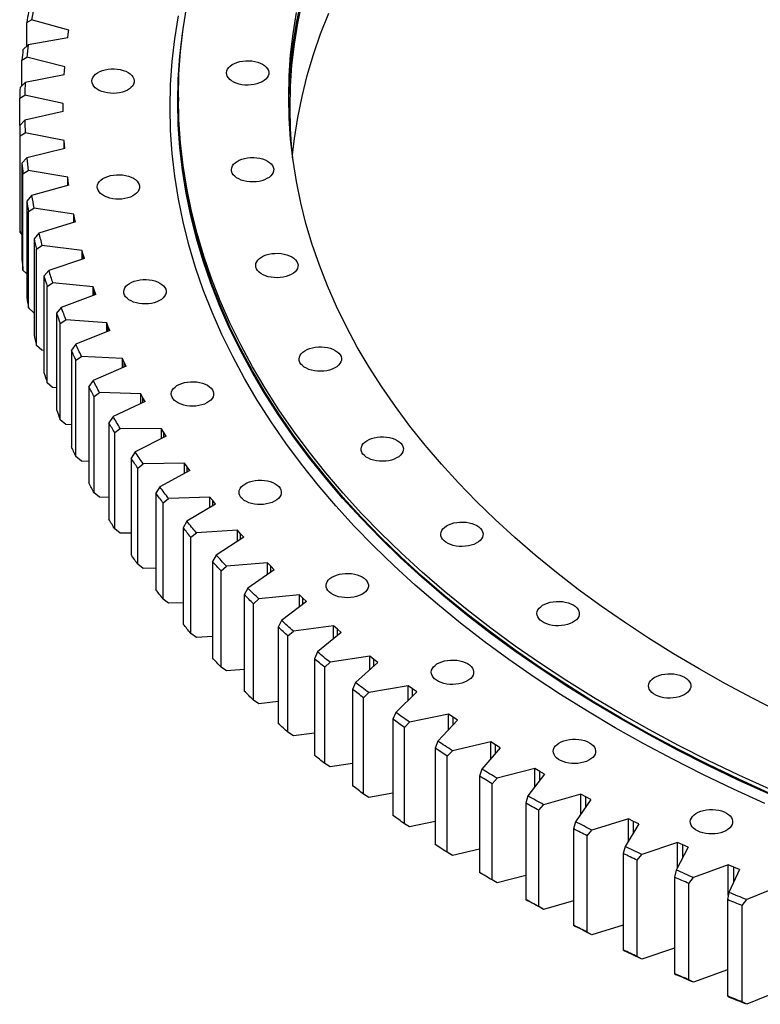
# Model space of a CAD drawing. Header units: millimetres. Extents: x -91 to 13095, y 5119 to 15556.
# Tile 7 of 14: x 7396 to 7974, y 9763 to 10531. Entities that reach past the tile are written whole.
import ezdxf

# ---------------------------------------------------------------- set-up
doc = ezdxf.new("R2010")
doc.units = ezdxf.units.MM
doc.header["$LTSCALE"] = 50

msp = doc.modelspace()

# ---------------------------------------------------------------- linework, layer by layer
at = {"color": 7, "linetype": 'Continuous', "lineweight": 25}
for p, q in [((7401.9, 10529.25), (7405.75, 10531.45)), ((7401.9, 10510.77), (7401.9, 10529.25)), ((7434.77, 10523.39), (7405.75, 10531.45)), ((7434.3, 10520.33), (7434.77, 10523.39)), ((7433.93, 10517.26), (7403.08, 10511.91)), ((7433.93, 10517.26), (7434.3, 10520.33)), ((7403.08, 10511.91), (7398.99, 10507.94)), ((7398.16, 10499.81), (7402.08, 10502.1)), ((7398.16, 10479.91), (7398.16, 10499.81)), ((7431.62, 10494.7), (7402.08, 10502.1)), ((7431.21, 10488.55), (7431.37, 10491.62)), ((7431.37, 10491.62), (7431.62, 10494.7)), ((7431.21, 10488.55), (7400.75, 10482.51)), ((7400.75, 10482.51), (7396.71, 10478.45)), ((7396.43, 10470.3), (7400.41, 10472.68)), ((7396.43, 10448.92), (7396.43, 10470.3)), ((7430.44, 10465.96), (7400.41, 10472.68)), ((7520.2, 10471.04), (7520.2, 10467.78)), ((7430.44, 10459.8), (7400.41, 10453.08)), ((7430.39, 10462.88), (7430.44, 10465.96)), ((7430.44, 10459.8), (7430.39, 10462.88)), ((7430.39, 10459.79), (7430.39, 10462.88)), ((7400.41, 10453.08), (7396.43, 10448.92)), ((7396.43, 10448.92), (7396.43, 10373.8)), ((7396.71, 10440.78), (7400.75, 10443.25)), ((7396.71, 10365.66), (7396.71, 10440.78)), ((7431.21, 10437.21), (7400.75, 10443.25)), ((7431.37, 10434.13), (7431.21, 10437.21)), ((7431.21, 10430.96), (7431.21, 10437.21)), ((7431.62, 10431.06), (7402.08, 10423.66)), ((7431.62, 10431.06), (7431.37, 10434.13)), ((7402.08, 10423.66), (7398.16, 10419.42)), ((7398.16, 10419.42), (7398.16, 10344.29)), ((7398.99, 10411.29), (7403.08, 10413.84)), ((7433.93, 10408.5), (7403.08, 10413.84)), ((7398.99, 10336.16), (7398.99, 10411.29)), ((7434.3, 10405.43), (7433.93, 10408.5)), ((7433.93, 10402.14), (7433.93, 10408.5)), ((7434.77, 10402.37), (7405.75, 10394.31)), ((7434.77, 10402.37), (7434.3, 10405.43)), ((7405.75, 10394.31), (7401.9, 10389.97)), ((7401.9, 10389.97), (7401.9, 10314.85)), ((7403.28, 10381.87), (7407.42, 10384.52)), ((7438.6, 10379.88), (7407.42, 10384.52)), ((7403.28, 10306.74), (7403.28, 10381.87)), ((7439.19, 10376.82), (7438.6, 10379.88)), ((7438.6, 10373.39), (7438.6, 10379.88)), ((7439.86, 10373.77), (7439.19, 10376.82)), ((7439.86, 10373.77), (7411.41, 10365.06)), ((7398.16, 10364.19), (7396.71, 10365.66)), ((7411.41, 10365.06), (7407.64, 10360.63)), ((7407.64, 10360.63), (7407.64, 10285.51)), ((7409.57, 10352.57), (7413.74, 10355.31)), ((7409.57, 10277.45), (7409.57, 10352.57)), ((7445.22, 10351.38), (7413.74, 10355.31)), ((7446.89, 10345.31), (7419.05, 10335.96)), ((7446.01, 10348.34), (7445.22, 10351.38)), ((7445.22, 10344.75), (7445.22, 10351.38)), ((7446.89, 10345.31), (7446.01, 10348.34)), ((7401.9, 10333.34), (7398.99, 10336.16)), ((7419.05, 10335.96), (7415.36, 10331.45)), ((7415.36, 10331.45), (7415.36, 10256.33)), ((7417.84, 10323.43), (7422.05, 10326.27)), ((7417.84, 10248.31), (7417.84, 10323.43)), ((7453.77, 10323.06), (7422.05, 10326.27)), ((7454.76, 10320.04), (7453.77, 10323.06)), ((7453.77, 10316.26), (7453.77, 10323.06)), ((7455.85, 10317.03), (7428.67, 10307.05)), ((7455.85, 10317.03), (7454.76, 10320.04)), ((7407.42, 10302.86), (7403.28, 10306.74)), ((7428.67, 10307.05), (7425.07, 10302.46)), ((7407.64, 10302.83), (7407.42, 10302.86)), ((7425.07, 10302.46), (7425.07, 10227.34)), ((7428.09, 10294.51), (7432.32, 10297.44)), ((7428.09, 10219.39), (7428.09, 10294.51)), ((7464.24, 10294.95), (7432.32, 10297.44)), ((7465.44, 10291.96), (7464.24, 10294.95)), ((7464.24, 10287.98), (7464.24, 10294.95)), ((7466.72, 10288.97), (7465.44, 10291.96)), ((7466.72, 10288.97), (7440.25, 10278.39)), ((7413.74, 10273.66), (7409.57, 10277.45)), ((7440.25, 10278.39), (7436.74, 10273.72)), ((7415.36, 10273.46), (7413.74, 10273.66)), ((7436.74, 10273.72), (7436.74, 10198.6)), ((7440.3, 10265.84), (7444.55, 10268.87)), ((7476.61, 10267.1), (7444.55, 10268.87)), ((7440.3, 10190.72), (7440.3, 10265.84)), ((7479.5, 10261.18), (7453.76, 10250.01)), ((7478.01, 10264.14), (7476.61, 10267.1)), ((7476.61, 10259.93), (7476.61, 10267.1)), ((7479.5, 10261.18), (7478.01, 10264.14)), ((7422.05, 10244.62), (7417.84, 10248.31)), ((7425.07, 10244.31), (7422.05, 10244.62)), ((7453.76, 10250.01), (7450.35, 10245.26)), ((7450.35, 10245.26), (7450.35, 10170.14)), ((7454.45, 10237.47), (7458.71, 10240.6)), ((7454.45, 10162.34), (7454.45, 10237.47)), ((7490.86, 10239.56), (7458.71, 10240.6)), ((7492.47, 10236.62), (7490.86, 10239.56)), ((7490.86, 10232.16), (7490.86, 10239.56)), ((7494.16, 10233.71), (7469.2, 10221.96)), ((7494.16, 10233.71), (7492.47, 10236.62)), ((7469.2, 10221.96), (7465.89, 10217.13)), ((7432.32, 10215.79), (7428.09, 10219.39)), ((7436.74, 10215.45), (7432.32, 10215.79)), ((7465.89, 10217.13), (7465.89, 10142.01)), ((7470.51, 10209.44), (7474.78, 10212.66)), ((7470.51, 10134.32), (7470.51, 10209.44)), ((7506.98, 10212.36), (7474.78, 10212.66)), ((7510.67, 10206.58), (7486.53, 10194.28)), ((7508.79, 10209.46), (7506.98, 10212.36)), ((7506.98, 10204.7), (7506.98, 10212.36)), ((7510.67, 10206.58), (7508.79, 10209.46)), ((7486.53, 10194.28), (7483.33, 10189.38)), ((7444.55, 10187.22), (7440.3, 10190.72)), ((7450.35, 10186.9), (7444.55, 10187.22)), ((7483.33, 10189.38), (7483.33, 10114.26)), ((7488.47, 10181.79), (7492.74, 10185.12)), ((7524.94, 10185.54), (7492.74, 10185.12)), ((7526.94, 10182.69), (7524.94, 10185.54)), ((7524.94, 10177.6), (7524.94, 10185.54)), ((7488.47, 10106.67), (7488.47, 10181.79)), ((7529.02, 10179.85), (7505.73, 10167.01)), ((7529.02, 10179.85), (7526.94, 10182.69)), ((7458.71, 10158.94), (7454.45, 10162.34)), ((7505.73, 10167.01), (7502.65, 10162.04)), ((7502.65, 10162.04), (7502.65, 10086.92)), ((7465.89, 10158.71), (7458.71, 10158.94)), ((7508.3, 10154.58), (7512.56, 10158)), ((7508.3, 10079.46), (7508.3, 10154.58)), ((7544.71, 10159.15), (7512.56, 10158)), ((7549.17, 10153.56), (7526.77, 10140.2)), ((7546.9, 10156.35), (7544.71, 10159.15)), ((7544.71, 10150.9), (7544.71, 10159.15)), ((7549.17, 10153.56), (7546.9, 10156.35)), ((7526.77, 10140.2), (7523.81, 10135.16)), ((7474.78, 10131.01), (7470.51, 10134.32)), ((7483.33, 10130.93), (7474.78, 10131.01)), ((7523.81, 10135.16), (7523.81, 10060.04)), ((7529.96, 10127.84), (7534.21, 10131.35)), ((7566.25, 10133.23), (7534.21, 10131.35)), ((7568.63, 10130.48), (7566.25, 10133.23)), ((7566.25, 10124.62), (7566.25, 10133.23)), ((7571.09, 10127.75), (7568.63, 10130.48)), ((7529.96, 10052.71), (7529.96, 10127.84)), ((7571.09, 10127.75), (7549.62, 10113.89)), ((7492.74, 10103.46), (7488.47, 10106.67)), ((7549.62, 10113.89), (7546.78, 10108.79)), ((7546.78, 10108.79), (7546.78, 10033.66)), ((7589.54, 10107.82), (7557.65, 10105.21)), ((7592.11, 10105.12), (7589.54, 10107.82)), ((7589.54, 10098.81), (7589.54, 10107.82)), ((7502.65, 10103.59), (7492.74, 10103.46)), ((7553.43, 10101.6), (7557.65, 10105.21)), ((7553.43, 10026.48), (7553.43, 10101.6)), ((7594.75, 10102.45), (7574.24, 10088.11)), ((7594.75, 10102.45), (7592.11, 10105.12)), ((7574.24, 10088.11), (7571.52, 10082.95)), ((7512.56, 10076.34), (7508.3, 10079.46)), ((7523.81, 10076.75), (7512.56, 10076.34)), ((7571.52, 10082.95), (7571.52, 10007.83)), ((7578.66, 10075.92), (7582.86, 10079.63)), ((7578.66, 10000.8), (7578.66, 10075.92)), ((7614.54, 10082.95), (7582.86, 10079.63)), ((7620.11, 10077.71), (7600.6, 10062.92)), ((7617.29, 10080.32), (7614.54, 10082.95)), ((7614.54, 10073.49), (7614.54, 10082.95)), ((7620.11, 10077.71), (7617.29, 10080.32)), ((7600.6, 10062.92), (7598.01, 10057.69)), ((7534.21, 10049.7), (7529.96, 10052.71)), ((7598.01, 10057.69), (7598.01, 9982.57)), ((7605.62, 10050.83), (7609.78, 10054.63)), ((7641.22, 10058.68), (7609.78, 10054.63)), ((7647.14, 10053.56), (7628.64, 10038.34)), ((7644.14, 10056.1), (7641.22, 10058.68)), ((7641.22, 10048.69), (7641.22, 10058.68)), ((7647.14, 10053.56), (7644.14, 10056.1)), ((7546.78, 10050.43), (7534.21, 10049.7)), ((7605.62, 9975.71), (7605.62, 10050.83)), ((7628.64, 10038.34), (7626.19, 10033.06)), ((7626.19, 10033.06), (7626.19, 9957.93)), ((7634.26, 10026.37), (7638.39, 10030.27)), ((7669.52, 10035.02), (7638.39, 10030.27)), ((7675.79, 10030.04), (7658.34, 10014.41)), ((7672.62, 10032.52), (7669.52, 10035.02)), ((7669.52, 10024.43), (7669.52, 10035.02)), ((7675.79, 10030.04), (7672.62, 10032.52)), ((7557.65, 10023.56), (7553.43, 10026.48)), ((7571.52, 10024.69), (7557.65, 10023.56)), ((7634.26, 9951.25), (7634.26, 10026.37)), ((7658.34, 10014.41), (7656.03, 10009.08)), ((7656.03, 10009.08), (7656.03, 9933.96)), ((7664.54, 10002.58), (7668.62, 10006.57)), ((7699.41, 10012.02), (7668.62, 10006.57)), ((7706.01, 10007.19), (7689.64, 9991.18)), ((7702.68, 10009.59), (7699.41, 10012.02)), ((7699.41, 10000.74), (7699.41, 10012.02)), ((7706.01, 10007.19), (7702.68, 10009.59)), ((7582.86, 9997.98), (7578.66, 10000.8)), ((7598.01, 9999.56), (7582.86, 9997.98)), ((7664.54, 9927.46), (7664.54, 10002.58)), ((7689.64, 9991.18), (7687.47, 9985.79)), ((7687.47, 9985.79), (7687.47, 9910.67)), ((7696.42, 9979.5), (7700.45, 9983.58)), ((7730.84, 9989.72), (7700.45, 9983.58)), ((7737.77, 9985.05), (7722.5, 9968.68)), ((7734.27, 9987.37), (7730.84, 9989.72)), ((7730.84, 9977.62), (7730.84, 9989.72)), ((7737.77, 9985.05), (7734.27, 9987.37)), ((7696.42, 9904.38), (7696.42, 9979.5)), ((7609.78, 9972.98), (7605.62, 9975.71)), ((7626.19, 9975.09), (7609.78, 9972.98)), ((7722.5, 9968.68), (7720.47, 9963.24)), ((7763.77, 9968.15), (7733.82, 9961.32)), ((7767.35, 9965.88), (7763.77, 9968.15)), ((7763.77, 9955.09), (7763.77, 9968.15)), ((7720.47, 9963.24), (7720.47, 9888.12)), ((7729.85, 9957.15), (7733.82, 9961.32)), ((7771, 9963.63), (7756.86, 9946.93)), ((7771, 9963.63), (7767.35, 9965.88)), ((7729.85, 9882.03), (7729.85, 9957.15)), ((7638.39, 9948.62), (7634.26, 9951.25)), ((7656.03, 9951.31), (7638.39, 9948.62)), ((7756.86, 9946.93), (7754.99, 9941.45)), ((7798.14, 9947.35), (7768.67, 9939.84)), ((7801.87, 9945.15), (7798.14, 9947.35)), ((7798.14, 9933.13), (7798.14, 9947.35)), ((7805.67, 9942.99), (7801.87, 9945.15)), ((7754.99, 9941.45), (7754.99, 9866.33)), ((7764.76, 9935.58), (7768.67, 9939.84)), ((7805.67, 9942.99), (7792.67, 9925.98)), ((7764.76, 9860.46), (7764.76, 9935.58)), ((7668.62, 9924.92), (7664.54, 9927.46)), ((7687.47, 9928.26), (7668.62, 9924.92)), ((7792.67, 9925.98), (7790.95, 9920.46)), ((7833.89, 9927.33), (7804.96, 9919.17)), ((7841.72, 9923.16), (7829.89, 9905.86)), ((7837.77, 9925.23), (7833.89, 9927.33)), ((7833.89, 9911.72), (7833.89, 9927.33)), ((7841.72, 9923.16), (7837.77, 9925.23)), ((7790.95, 9920.46), (7790.95, 9845.34)), ((7801.12, 9914.82), (7804.96, 9919.17)), ((7801.12, 9839.7), (7801.12, 9914.82)), ((7870.98, 9908.14), (7842.62, 9899.33)), ((7875, 9906.13), (7870.98, 9908.14)), ((7870.98, 9890.79), (7870.98, 9908.14)), ((7700.45, 9901.92), (7696.42, 9904.38)), ((7720.47, 9905.97), (7700.45, 9901.92)), ((7829.89, 9905.86), (7828.32, 9900.31)), ((7828.32, 9900.31), (7828.32, 9825.18)), ((7838.86, 9894.9), (7842.62, 9899.33)), ((7879.08, 9904.15), (7868.44, 9886.6)), ((7879.08, 9904.15), (7875, 9906.13)), ((7838.86, 9819.77), (7838.86, 9894.9)), ((7754.99, 9884.5), (7733.82, 9879.67)), ((7868.44, 9886.6), (7867.03, 9881.01)), ((7909.34, 9889.81), (7881.61, 9880.36)), ((7917.71, 9886), (7908.27, 9868.23)), ((7913.5, 9887.89), (7909.34, 9889.81)), ((7909.34, 9870.25), (7909.34, 9889.81)), ((7917.71, 9886), (7913.5, 9887.89)), ((7733.82, 9879.67), (7729.85, 9882.03)), ((7867.03, 9881.01), (7867.03, 9805.89)), ((7877.93, 9875.84), (7881.61, 9880.36)), ((7877.93, 9800.72), (7877.93, 9875.84)), ((7948.92, 9872.36), (7921.85, 9862.29)), ((7953.21, 9870.54), (7948.92, 9872.36)), ((7948.92, 9848.73), (7948.92, 9872.36)), ((7957.55, 9868.75), (7949.32, 9850.77)), ((7957.55, 9868.75), (7953.21, 9870.54)), ((7790.95, 9863.86), (7768.67, 9858.19)), ((7908.27, 9868.23), (7907.02, 9862.61)), ((7907.02, 9862.61), (7907.02, 9787.49)), ((7918.26, 9857.69), (7921.85, 9862.29)), ((7768.67, 9858.19), (7764.76, 9860.46)), ((7918.26, 9782.57), (7918.26, 9857.69)), ((7989.66, 9855.83), (7963.3, 9845.15)), ((7790.95, 9845.34), (7792.67, 9844.33)), ((7949.32, 9850.77), (7948.23, 9845.12)), ((7804.96, 9837.51), (7801.12, 9839.7)), ((7828.32, 9844.11), (7804.96, 9837.51)), ((7948.23, 9845.12), (7948.23, 9770)), ((7959.8, 9840.47), (7963.3, 9845.15)), ((7959.8, 9765.35), (7959.8, 9840.47)), ((7828.32, 9825.18), (7829.89, 9824.21)), ((7867.03, 9825.26), (7842.62, 9817.68)), ((7842.62, 9817.68), (7838.86, 9819.77)), ((7907.02, 9807.37), (7881.61, 9798.71)), ((7867.03, 9805.89), (7868.44, 9804.95)), ((7881.61, 9798.71), (7877.93, 9800.72)), ((7907.02, 9787.49), (7908.27, 9786.57)), ((7948.23, 9790.45), (7921.85, 9780.64)), ((7921.85, 9780.64), (7918.26, 9782.57)), ((7948.23, 9770), (7949.32, 9769.12)), ((7989.66, 9774.17), (7963.3, 9763.49)), ((7963.3, 9763.49), (7959.8, 9765.35))]:
    msp.add_line(p, q, dxfattribs=at)
at = {"color": 82, "linetype": 'Continuous', "lineweight": 25}
for p, q in [((7431.37, 10431), (7431.37, 10434.13)), ((7434.3, 10402.24), (7434.3, 10405.43)), ((7439.19, 10373.56), (7439.19, 10376.82)), ((7446.01, 10345.01), (7446.01, 10348.34)), ((7454.76, 10316.63), (7454.76, 10320.04)), ((7465.44, 10288.46), (7465.44, 10291.96)), ((7478.01, 10260.54), (7478.01, 10264.14)), ((7492.47, 10232.91), (7492.47, 10236.62)), ((7508.79, 10205.62), (7508.79, 10209.46)), ((7526.94, 10178.71), (7526.94, 10182.69)), ((7546.9, 10152.21), (7546.9, 10156.35)), ((7568.63, 10126.16), (7568.63, 10130.48)), ((7592.11, 10100.6), (7592.11, 10105.12)), ((7617.29, 10075.57), (7617.29, 10080.32)), ((7644.14, 10051.09), (7644.14, 10056.1)), ((7672.62, 10027.21), (7672.62, 10032.52)), ((7702.68, 10003.93), (7702.68, 10009.59)), ((7734.27, 9981.3), (7734.27, 9987.37)), ((7767.35, 9959.33), (7767.35, 9965.88)), ((7801.87, 9938.02), (7801.87, 9945.15)), ((7837.77, 9917.39), (7837.77, 9925.23)), ((7875, 9897.42), (7875, 9906.13)), ((7913.5, 9878.08), (7913.5, 9887.89)), ((7953.21, 9859.27), (7953.21, 9870.54))]:
    msp.add_line(p, q, dxfattribs=at)
at = {"color": 7, "linetype": 'Continuous', "lineweight": 25, "flags": 128}
for points in [[(7606.22, 10466.96), (7606.57, 10479.39), (7607.7, 10495.89), (7609.57, 10512.36), (7612.19, 10528.8), (7615.55, 10545.2)], [(7609.46, 10422.39), (7608.7, 10429.9), (7607.57, 10446.39), (7607.2, 10462.88), (7607.57, 10479.37), (7608.7, 10495.86), (7610.56, 10512.32), (7613.18, 10528.74), (7616.54, 10545.13)], [(7981.27, 9931.3), (7957.05, 9942.33), (7933.33, 9953.72), (7910.13, 9965.46), (7887.47, 9977.55), (7865.37, 9989.98), (7843.85, 10002.73), (7822.9, 10015.81), (7802.56, 10029.2), (7782.83, 10042.9), (7763.73, 10056.88), (7745.27, 10071.15), (7727.47, 10085.7), (7710.33, 10100.51), (7693.86, 10115.57), (7678.09, 10130.88), (7663.01, 10146.42), (7648.65, 10162.18), (7635, 10178.15), (7622.09, 10194.33), (7609.91, 10210.69), (7598.48, 10227.24), (7587.8, 10243.94), (7577.88, 10260.81), (7568.73, 10277.82), (7560.36, 10294.96), (7552.76, 10312.22), (7545.95, 10329.6), (7539.93, 10347.06), (7534.71, 10364.62), (7530.28, 10382.24), (7526.66, 10399.93), (7523.83, 10417.67), (7521.82, 10435.44), (7520.6, 10453.24), (7520.2, 10471.04), (7520.6, 10488.85), (7521.82, 10506.65), (7523.83, 10524.42), (7526.66, 10542.16)], [(7989.18, 9991.47), (7967.68, 10002.35), (7946.67, 10013.56), (7926.19, 10025.08), (7906.23, 10036.91), (7886.81, 10049.03), (7867.96, 10061.45), (7849.67, 10074.14), (7831.96, 10087.11), (7814.85, 10100.34), (7798.34, 10113.82), (7782.45, 10127.55), (7767.19, 10141.51), (7752.57, 10155.7), (7738.59, 10170.11), (7725.28, 10184.72), (7712.63, 10199.53), (7700.65, 10214.52), (7689.36, 10229.69), (7678.76, 10245.03), (7668.86, 10260.52), (7659.67, 10276.15), (7651.19, 10291.92), (7643.43, 10307.81), (7636.39, 10323.81), (7630.07, 10339.92), (7624.49, 10356.11), (7619.65, 10372.38), (7615.55, 10388.72), (7612.19, 10405.12), (7609.57, 10421.56), (7607.7, 10438.04), (7606.57, 10454.54), (7606.2, 10471.04), (7606.57, 10487.55), (7607.7, 10504.05), (7609.57, 10520.53), (7612.19, 10536.97)], [(7609.06, 10426.14), (7610.56, 10438.83), (7613.18, 10455.26), (7616.54, 10471.64), (7620.64, 10487.96), (7625.48, 10504.22), (7631.05, 10520.4), (7637.36, 10536.49)], [(7977.32, 9920.24), (7952.96, 9931.33), (7929.1, 9942.78), (7905.78, 9954.59), (7883, 9966.74), (7860.78, 9979.24), (7839.13, 9992.07), (7818.07, 10005.22), (7797.62, 10018.68), (7777.78, 10032.45), (7758.58, 10046.52), (7740.02, 10060.87), (7722.11, 10075.49), (7704.88, 10090.38), (7688.32, 10105.53), (7672.46, 10120.92), (7657.3, 10136.54), (7642.86, 10152.39), (7629.14, 10168.45), (7616.15, 10184.72), (7603.9, 10201.17), (7592.41, 10217.81), (7581.67, 10234.61), (7571.7, 10251.57), (7562.5, 10268.67), (7554.08, 10285.91), (7546.44, 10303.26), (7539.6, 10320.73), (7533.54, 10338.3), (7528.29, 10355.95), (7523.84, 10373.67), (7520.19, 10391.45), (7517.35, 10409.29), (7515.32, 10427.16), (7514.11, 10445.05), (7513.7, 10462.96), (7514.11, 10480.87), (7515.32, 10498.76), (7517.35, 10516.63), (7520.19, 10534.47)], [(7980.97, 9927.4), (7956.73, 9938.43), (7933, 9949.82), (7909.8, 9961.57), (7887.13, 9973.66), (7865.02, 9986.1), (7843.48, 9998.86), (7822.53, 10011.95), (7802.18, 10025.34), (7782.45, 10039.04), (7763.34, 10053.03), (7744.87, 10067.31), (7727.06, 10081.86), (7709.91, 10096.68), (7693.44, 10111.75), (7677.66, 10127.06), (7662.57, 10142.61), (7648.2, 10158.37), (7634.55, 10174.36), (7621.63, 10190.54), (7609.45, 10206.91), (7598.01, 10223.46), (7587.33, 10240.17), (7577.4, 10257.05), (7568.25, 10274.06), (7559.87, 10291.21), (7552.28, 10308.48), (7545.46, 10325.86), (7539.44, 10343.34), (7534.22, 10360.9), (7529.79, 10378.53), (7526.16, 10396.23), (7523.33, 10413.97), (7521.32, 10431.75), (7520.1, 10449.55), (7519.7, 10467.37), (7520.1, 10485.19), (7521.32, 10502.99), (7523.33, 10520.77), (7523.6, 10522.68)], [(7585.84, 10496.67), (7587.42, 10495.62), (7588.71, 10494.44), (7589.69, 10493.17), (7590.34, 10491.83), (7590.65, 10490.46), (7590.61, 10489.07), (7590.21, 10487.69), (7589.48, 10486.37), (7588.42, 10485.12), (7587.05, 10483.98), (7585.41, 10482.96), (7583.53, 10482.09), (7581.45, 10481.38), (7579.22, 10480.86), (7576.88, 10480.54), (7574.48, 10480.41), (7572.07, 10480.49), (7569.71, 10480.76), (7567.45, 10481.24), (7565.32, 10481.9), (7563.39, 10482.72), (7561.69, 10483.71), (7560.25, 10484.82), (7559.11, 10486.05), (7558.29, 10487.36), (7557.81, 10488.72), (7557.68, 10490.11), (7557.9, 10491.49), (7558.47, 10492.84), (7559.37, 10494.13), (7560.58, 10495.33), (7562.09, 10496.42), (7563.85, 10497.37), (7565.84, 10498.15), (7568, 10498.77), (7570.3, 10499.19), (7572.67, 10499.42), (7575.08, 10499.44), (7577.47, 10499.27), (7579.79, 10498.89), (7581.99, 10498.32), (7584.02, 10497.58), (7585.84, 10496.67)], [(7480.89, 10490.27), (7482.46, 10489.21), (7483.75, 10488.04), (7484.74, 10486.77), (7485.39, 10485.43), (7485.7, 10484.05), (7485.65, 10482.66), (7485.26, 10481.29), (7484.52, 10479.97), (7483.46, 10478.72), (7482.09, 10477.57), (7480.45, 10476.55), (7478.57, 10475.68), (7476.5, 10474.98), (7474.26, 10474.46), (7471.92, 10474.13), (7469.52, 10474.01), (7467.12, 10474.08), (7464.76, 10474.36), (7462.49, 10474.83), (7460.37, 10475.49), (7458.44, 10476.32), (7456.73, 10477.31), (7455.3, 10478.42), (7454.16, 10479.65), (7453.34, 10480.95), (7452.86, 10482.32), (7452.72, 10483.71), (7452.94, 10485.09), (7453.51, 10486.44), (7454.41, 10487.73), (7455.63, 10488.93), (7457.14, 10490.02), (7458.9, 10490.96), (7460.88, 10491.75), (7463.05, 10492.36), (7465.34, 10492.79), (7467.72, 10493.02), (7470.12, 10493.04), (7472.51, 10492.87), (7474.83, 10492.49), (7477.03, 10491.92), (7479.06, 10491.18), (7480.89, 10490.27)], [(7981.27, 9928.03), (7957.05, 9939.06), (7933.33, 9950.45), (7910.13, 9962.19), (7887.47, 9974.28), (7865.37, 9986.71), (7843.85, 9999.47), (7822.9, 10012.55), (7802.56, 10025.94), (7782.83, 10039.63), (7763.73, 10053.62), (7745.27, 10067.89), (7727.47, 10082.43), (7710.33, 10097.24), (7693.86, 10112.31), (7678.09, 10127.61), (7663.01, 10143.15), (7648.65, 10158.91), (7635, 10174.89), (7622.09, 10191.06), (7609.91, 10207.43), (7598.48, 10223.97), (7587.8, 10240.68), (7577.88, 10257.54), (7568.73, 10274.55), (7560.36, 10291.7), (7552.76, 10308.96), (7545.95, 10326.33), (7539.93, 10343.8), (7534.71, 10361.35), (7530.28, 10378.98), (7526.66, 10396.66), (7523.83, 10414.4), (7521.82, 10432.17), (7520.6, 10449.97), (7520.2, 10467.78)], [(7589.65, 10421.18), (7591.22, 10420.12), (7592.52, 10418.95), (7593.5, 10417.68), (7594.15, 10416.34), (7594.46, 10414.96), (7594.41, 10413.57), (7594.02, 10412.2), (7593.28, 10410.88), (7592.22, 10409.63), (7590.85, 10408.48), (7589.21, 10407.46), (7587.34, 10406.6), (7585.26, 10405.89), (7583.02, 10405.37), (7580.68, 10405.04), (7578.28, 10404.92), (7575.88, 10404.99), (7573.52, 10405.27), (7571.25, 10405.74), (7569.13, 10406.4), (7567.2, 10407.23), (7565.49, 10408.22), (7564.06, 10409.33), (7562.92, 10410.56), (7562.1, 10411.86), (7561.62, 10413.23), (7561.48, 10414.62), (7561.7, 10416), (7562.27, 10417.35), (7563.17, 10418.64), (7564.39, 10419.84), (7565.9, 10420.93), (7567.66, 10421.87), (7569.64, 10422.66), (7571.81, 10423.27), (7574.1, 10423.7), (7576.48, 10423.93), (7578.88, 10423.95), (7581.27, 10423.78), (7583.59, 10423.4), (7585.79, 10422.83), (7587.83, 10422.09), (7589.65, 10421.18)], [(7485.05, 10407.73), (7486.62, 10406.68), (7487.91, 10405.5), (7488.9, 10404.23), (7489.55, 10402.89), (7489.86, 10401.52), (7489.81, 10400.12), (7489.42, 10398.75), (7488.68, 10397.43), (7487.62, 10396.18), (7486.25, 10395.04), (7484.61, 10394.02), (7482.73, 10393.15), (7480.66, 10392.44), (7478.42, 10391.92), (7476.08, 10391.6), (7473.68, 10391.47), (7471.28, 10391.55), (7468.92, 10391.82), (7466.65, 10392.3), (7464.53, 10392.95), (7462.6, 10393.78), (7460.89, 10394.77), (7459.46, 10395.88), (7458.32, 10397.11), (7457.5, 10398.42), (7457.02, 10399.78), (7456.88, 10401.17), (7457.1, 10402.55), (7457.67, 10403.9), (7458.57, 10405.19), (7459.79, 10406.39), (7461.3, 10407.48), (7463.06, 10408.43), (7465.04, 10409.21), (7467.21, 10409.83), (7469.5, 10410.25), (7471.88, 10410.48), (7474.28, 10410.5), (7476.67, 10410.33), (7478.99, 10409.95), (7481.19, 10409.38), (7483.22, 10408.64), (7485.05, 10407.73)], [(7608.61, 10346.45), (7610.18, 10345.4), (7611.48, 10344.22), (7612.46, 10342.95), (7613.11, 10341.62), (7613.42, 10340.24), (7613.37, 10338.85), (7612.98, 10337.47), (7612.24, 10336.15), (7611.18, 10334.9), (7609.82, 10333.76), (7608.18, 10332.74), (7606.3, 10331.87), (7604.22, 10331.17), (7601.98, 10330.65), (7599.64, 10330.32), (7597.24, 10330.19), (7594.84, 10330.27), (7592.48, 10330.55), (7590.21, 10331.02), (7588.09, 10331.68), (7586.16, 10332.51), (7584.45, 10333.49), (7583.02, 10334.61), (7581.88, 10335.83), (7581.06, 10337.14), (7580.58, 10338.5), (7580.44, 10339.89), (7580.66, 10341.27), (7581.23, 10342.63), (7582.13, 10343.91), (7583.35, 10345.11), (7584.86, 10346.2), (7586.62, 10347.15), (7588.61, 10347.94), (7590.77, 10348.55), (7593.06, 10348.97), (7595.44, 10349.2), (7597.85, 10349.23), (7600.23, 10349.05), (7602.55, 10348.67), (7604.75, 10348.11), (7606.79, 10347.36), (7608.61, 10346.45)], [(7505.78, 10326.03), (7507.35, 10324.98), (7508.65, 10323.8), (7509.63, 10322.53), (7510.28, 10321.19), (7510.59, 10319.81), (7510.54, 10318.42), (7510.15, 10317.05), (7509.41, 10315.73), (7508.35, 10314.48), (7506.98, 10313.33), (7505.34, 10312.32), (7503.47, 10311.45), (7501.39, 10310.74), (7499.15, 10310.22), (7496.81, 10309.9), (7494.41, 10309.77), (7492.01, 10309.84), (7489.65, 10310.12), (7487.38, 10310.6), (7485.26, 10311.25), (7483.33, 10312.08), (7481.62, 10313.07), (7480.19, 10314.18), (7479.05, 10315.41), (7478.23, 10316.72), (7477.75, 10318.08), (7477.61, 10319.47), (7477.83, 10320.85), (7478.4, 10322.2), (7479.3, 10323.49), (7480.52, 10324.69), (7482.03, 10325.78), (7483.79, 10326.72), (7485.77, 10327.51), (7487.94, 10328.13), (7490.23, 10328.55), (7492.61, 10328.78), (7495.01, 10328.8), (7497.4, 10328.63), (7499.72, 10328.25), (7501.92, 10327.68), (7503.96, 10326.94), (7505.78, 10326.03)], [(7444.55, 10268.87), (7444, 10270.06), (7443.45, 10271.25), (7442.91, 10272.44), (7442.37, 10273.62), (7441.83, 10274.81), (7441.3, 10276), (7440.77, 10277.2), (7440.25, 10278.39)], [(7642.47, 10273.5), (7644.04, 10272.45), (7645.34, 10271.27), (7646.32, 10270), (7646.97, 10268.67), (7647.28, 10267.29), (7647.23, 10265.9), (7646.84, 10264.52), (7646.1, 10263.2), (7645.04, 10261.95), (7643.68, 10260.81), (7642.04, 10259.79), (7640.16, 10258.92), (7638.08, 10258.21), (7635.84, 10257.69), (7633.5, 10257.37), (7631.1, 10257.24), (7628.7, 10257.32), (7626.34, 10257.59), (7624.07, 10258.07), (7621.95, 10258.73), (7620.02, 10259.56), (7618.31, 10260.54), (7616.88, 10261.65), (7615.74, 10262.88), (7614.92, 10264.19), (7614.44, 10265.55), (7614.31, 10266.94), (7614.52, 10268.32), (7615.09, 10269.67), (7615.99, 10270.96), (7617.21, 10272.16), (7618.72, 10273.25), (7620.48, 10274.2), (7622.47, 10274.98), (7624.63, 10275.6), (7626.92, 10276.02), (7629.3, 10276.25), (7631.71, 10276.28), (7634.1, 10276.1), (7636.41, 10275.72), (7638.61, 10275.15), (7640.65, 10274.41), (7642.47, 10273.5)], [(7440.3, 10265.84), (7439.85, 10266.82), (7439.39, 10267.81), (7438.95, 10268.79), (7438.5, 10269.78), (7438.06, 10270.76), (7437.61, 10271.75), (7437.17, 10272.73), (7436.74, 10273.72)], [(7454.45, 10237.47), (7453.93, 10238.44), (7453.41, 10239.41), (7452.89, 10240.39), (7452.38, 10241.36), (7451.87, 10242.33), (7451.36, 10243.31), (7450.86, 10244.28), (7450.35, 10245.26)], [(7458.71, 10240.6), (7458.08, 10241.77), (7457.45, 10242.94), (7456.83, 10244.12), (7456.21, 10245.3), (7455.59, 10246.47), (7454.98, 10247.65), (7454.37, 10248.83), (7453.76, 10250.01)], [(7542.8, 10246.27), (7544.37, 10245.22), (7545.67, 10244.04), (7546.65, 10242.77), (7547.3, 10241.43), (7547.61, 10240.05), (7547.56, 10238.66), (7547.17, 10237.29), (7546.43, 10235.97), (7545.37, 10234.72), (7544.01, 10233.57), (7542.37, 10232.56), (7540.49, 10231.69), (7538.41, 10230.98), (7536.17, 10230.46), (7533.83, 10230.14), (7531.43, 10230.01), (7529.03, 10230.09), (7526.67, 10230.36), (7524.4, 10230.84), (7522.28, 10231.49), (7520.35, 10232.32), (7518.64, 10233.31), (7517.21, 10234.42), (7516.07, 10235.65), (7515.25, 10236.96), (7514.77, 10238.32), (7514.63, 10239.71), (7514.85, 10241.09), (7515.42, 10242.44), (7516.32, 10243.73), (7517.54, 10244.93), (7519.05, 10246.02), (7520.81, 10246.96), (7522.79, 10247.75), (7524.96, 10248.37), (7527.25, 10248.79), (7529.63, 10249.02), (7532.04, 10249.04), (7534.42, 10248.87), (7536.74, 10248.49), (7538.94, 10247.92), (7540.98, 10247.18), (7542.8, 10246.27)], [(7474.78, 10212.66), (7474.07, 10213.82), (7473.37, 10214.98), (7472.66, 10216.14), (7471.96, 10217.3), (7471.27, 10218.47), (7470.58, 10219.63), (7469.89, 10220.79), (7469.2, 10221.96)], [(7470.51, 10209.44), (7469.93, 10210.4), (7469.34, 10211.36), (7468.76, 10212.32), (7468.18, 10213.28), (7467.61, 10214.24), (7467.03, 10215.21), (7466.46, 10216.17), (7465.89, 10217.13)], [(7440.3, 10190.72), (7439.85, 10191.7), (7439.39, 10192.68), (7438.95, 10193.67), (7438.5, 10194.65), (7438.06, 10195.64), (7437.61, 10196.62), (7437.17, 10197.61), (7436.74, 10198.6)], [(7690.77, 10203.31), (7692.35, 10202.26), (7693.64, 10201.09), (7694.62, 10199.82), (7695.27, 10198.48), (7695.58, 10197.1), (7695.54, 10195.71), (7695.14, 10194.34), (7694.41, 10193.01), (7693.34, 10191.76), (7691.98, 10190.62), (7690.34, 10189.6), (7688.46, 10188.73), (7686.38, 10188.03), (7684.15, 10187.51), (7681.8, 10187.18), (7679.41, 10187.05), (7677, 10187.13), (7674.64, 10187.41), (7672.37, 10187.88), (7670.25, 10188.54), (7668.32, 10189.37), (7666.62, 10190.35), (7665.18, 10191.47), (7664.04, 10192.69), (7663.22, 10194), (7662.74, 10195.36), (7662.61, 10196.75), (7662.83, 10198.13), (7663.39, 10199.49), (7664.29, 10200.78), (7665.51, 10201.98), (7667.02, 10203.06), (7668.78, 10204.01), (7670.77, 10204.8), (7672.93, 10205.41), (7675.22, 10205.83), (7677.6, 10206.06), (7680.01, 10206.09), (7682.4, 10205.91), (7684.72, 10205.53), (7686.92, 10204.97), (7688.95, 10204.22), (7690.77, 10203.31)], [(7492.74, 10185.12), (7491.95, 10186.26), (7491.17, 10187.4), (7490.39, 10188.55), (7489.61, 10189.69), (7488.84, 10190.84), (7488.06, 10191.98), (7487.3, 10193.13), (7486.53, 10194.28)], [(7488.47, 10181.79), (7487.82, 10182.74), (7487.18, 10183.69), (7486.53, 10184.64), (7485.89, 10185.58), (7485.24, 10186.53), (7484.6, 10187.48), (7483.97, 10188.43), (7483.33, 10189.38)], [(7454.45, 10162.34), (7453.93, 10163.32), (7453.41, 10164.29), (7452.89, 10165.26), (7452.38, 10166.24), (7451.87, 10167.21), (7451.36, 10168.19), (7450.86, 10169.16), (7450.35, 10170.14)], [(7595.61, 10169.53), (7597.18, 10168.48), (7598.48, 10167.3), (7599.46, 10166.03), (7600.11, 10164.69), (7600.42, 10163.32), (7600.37, 10161.92), (7599.98, 10160.55), (7599.24, 10159.23), (7598.18, 10157.98), (7596.82, 10156.84), (7595.18, 10155.82), (7593.3, 10154.95), (7591.22, 10154.24), (7588.98, 10153.72), (7586.64, 10153.4), (7584.24, 10153.27), (7581.84, 10153.35), (7579.48, 10153.62), (7577.21, 10154.1), (7575.09, 10154.75), (7573.16, 10155.58), (7571.45, 10156.57), (7570.02, 10157.68), (7568.88, 10158.91), (7568.06, 10160.22), (7567.58, 10161.58), (7567.44, 10162.97), (7567.66, 10164.35), (7568.23, 10165.7), (7569.13, 10166.99), (7570.35, 10168.19), (7571.86, 10169.28), (7573.62, 10170.23), (7575.6, 10171.01), (7577.77, 10171.63), (7580.06, 10172.05), (7582.44, 10172.28), (7584.85, 10172.3), (7587.23, 10172.13), (7589.55, 10171.75), (7591.75, 10171.18), (7593.79, 10170.44), (7595.61, 10169.53)], [(7508.3, 10154.58), (7507.59, 10155.51), (7506.87, 10156.44), (7506.16, 10157.37), (7505.46, 10158.31), (7504.75, 10159.24), (7504.05, 10160.17), (7503.35, 10161.11), (7502.65, 10162.04)], [(7512.56, 10158), (7511.7, 10159.12), (7510.84, 10160.25), (7509.98, 10161.37), (7509.12, 10162.5), (7508.27, 10163.62), (7507.42, 10164.75), (7506.58, 10165.88), (7505.73, 10167.01)], [(7470.51, 10134.32), (7469.93, 10135.28), (7469.34, 10136.24), (7468.76, 10137.2), (7468.18, 10138.16), (7467.61, 10139.12), (7467.03, 10140.08), (7466.46, 10141.05), (7465.89, 10142.01)], [(7534.21, 10131.35), (7533.27, 10132.45), (7532.33, 10133.56), (7531.4, 10134.66), (7530.47, 10135.77), (7529.54, 10136.88), (7528.61, 10137.98), (7527.69, 10139.09), (7526.77, 10140.2)], [(7752.86, 10136.84), (7754.44, 10135.78), (7755.73, 10134.61), (7756.71, 10133.34), (7757.36, 10132), (7757.67, 10130.62), (7757.63, 10129.23), (7757.23, 10127.86), (7756.5, 10126.54), (7755.43, 10125.29), (7754.07, 10124.14), (7752.43, 10123.12), (7750.55, 10122.25), (7748.47, 10121.55), (7746.24, 10121.03), (7743.89, 10120.7), (7741.5, 10120.58), (7739.09, 10120.65), (7736.73, 10120.93), (7734.46, 10121.4), (7732.34, 10122.06), (7730.41, 10122.89), (7728.71, 10123.87), (7727.27, 10124.99), (7726.13, 10126.21), (7725.31, 10127.52), (7724.83, 10128.89), (7724.7, 10130.27), (7724.92, 10131.66), (7725.48, 10133.01), (7726.38, 10134.3), (7727.6, 10135.5), (7729.11, 10136.58), (7730.87, 10137.53), (7732.86, 10138.32), (7735.02, 10138.93), (7737.31, 10139.36), (7739.69, 10139.59), (7742.1, 10139.61), (7744.49, 10139.43), (7746.81, 10139.06), (7749.01, 10138.49), (7751.04, 10137.74), (7752.86, 10136.84)], [(7529.96, 10127.84), (7529.19, 10128.75), (7528.41, 10129.66), (7527.64, 10130.58), (7526.87, 10131.49), (7526.1, 10132.41), (7525.33, 10133.33), (7524.57, 10134.25), (7523.81, 10135.16)], [(7488.47, 10106.67), (7487.82, 10107.62), (7487.18, 10108.57), (7486.53, 10109.51), (7485.89, 10110.46), (7485.24, 10111.41), (7484.6, 10112.36), (7483.97, 10113.31), (7483.33, 10114.26)], [(7553.43, 10101.6), (7552.59, 10102.5), (7551.75, 10103.39), (7550.92, 10104.29), (7550.09, 10105.19), (7549.26, 10106.09), (7548.43, 10106.99), (7547.6, 10107.89), (7546.78, 10108.79)], [(7557.65, 10105.21), (7556.64, 10106.3), (7555.63, 10107.38), (7554.62, 10108.46), (7553.61, 10109.54), (7552.61, 10110.63), (7551.61, 10111.71), (7550.62, 10112.8), (7549.62, 10113.89)], [(7663.49, 10096.85), (7665.07, 10095.8), (7666.36, 10094.62), (7667.34, 10093.35), (7667.99, 10092.01), (7668.3, 10090.63), (7668.26, 10089.24), (7667.86, 10087.87), (7667.13, 10086.55), (7666.07, 10085.3), (7664.7, 10084.15), (7663.06, 10083.14), (7661.18, 10082.27), (7659.1, 10081.56), (7656.87, 10081.04), (7654.53, 10080.72), (7652.13, 10080.59), (7649.72, 10080.67), (7647.36, 10080.94), (7645.1, 10081.42), (7642.98, 10082.07), (7641.04, 10082.9), (7639.34, 10083.89), (7637.9, 10085), (7636.76, 10086.23), (7635.94, 10087.54), (7635.46, 10088.9), (7635.33, 10090.29), (7635.55, 10091.67), (7636.12, 10093.02), (7637.02, 10094.31), (7638.23, 10095.51), (7639.74, 10096.6), (7641.51, 10097.54), (7643.49, 10098.33), (7645.65, 10098.95), (7647.95, 10099.37), (7650.32, 10099.6), (7652.73, 10099.62), (7655.12, 10099.45), (7657.44, 10099.07), (7659.64, 10098.5), (7661.67, 10097.76), (7663.49, 10096.85)], [(7508.3, 10079.46), (7507.59, 10080.39), (7506.87, 10081.32), (7506.16, 10082.25), (7505.46, 10083.18), (7504.75, 10084.12), (7504.05, 10085.05), (7503.35, 10085.99), (7502.65, 10086.92)], [(7582.86, 10079.63), (7581.77, 10080.69), (7580.69, 10081.74), (7579.6, 10082.8), (7578.53, 10083.86), (7577.45, 10084.93), (7576.38, 10085.99), (7575.31, 10087.05), (7574.24, 10088.11)], [(7578.66, 10075.92), (7577.76, 10076.8), (7576.86, 10077.67), (7575.97, 10078.55), (7575.07, 10079.43), (7574.18, 10080.31), (7573.3, 10081.19), (7572.41, 10082.07), (7571.52, 10082.95)], [(7827.9, 10074.97), (7829.47, 10073.92), (7830.77, 10072.74), (7831.75, 10071.47), (7832.4, 10070.13), (7832.71, 10068.76), (7832.66, 10067.37), (7832.27, 10065.99), (7831.53, 10064.67), (7830.47, 10063.42), (7829.11, 10062.28), (7827.47, 10061.26), (7825.59, 10060.39), (7823.51, 10059.68), (7821.27, 10059.16), (7818.93, 10058.84), (7816.53, 10058.71), (7814.13, 10058.79), (7811.77, 10059.06), (7809.5, 10059.54), (7807.38, 10060.2), (7805.45, 10061.02), (7803.74, 10062.01), (7802.31, 10063.12), (7801.17, 10064.35), (7800.35, 10065.66), (7799.87, 10067.02), (7799.74, 10068.41), (7799.96, 10069.79), (7800.52, 10071.14), (7801.42, 10072.43), (7802.64, 10073.63), (7804.15, 10074.72), (7805.91, 10075.67), (7807.9, 10076.45), (7810.06, 10077.07), (7812.35, 10077.49), (7814.73, 10077.72), (7817.14, 10077.74), (7819.53, 10077.57), (7821.84, 10077.19), (7824.04, 10076.62), (7826.08, 10075.88), (7827.9, 10074.97)], [(7609.78, 10054.63), (7608.62, 10055.67), (7607.47, 10056.7), (7606.32, 10057.73), (7605.17, 10058.77), (7604.02, 10059.8), (7602.87, 10060.84), (7601.73, 10061.88), (7600.6, 10062.92)], [(7529.96, 10052.71), (7529.19, 10053.63), (7528.41, 10054.54), (7527.64, 10055.46), (7526.87, 10056.37), (7526.1, 10057.29), (7525.33, 10058.21), (7524.57, 10059.12), (7523.81, 10060.04)], [(7605.62, 10050.83), (7604.66, 10051.69), (7603.7, 10052.54), (7602.75, 10053.4), (7601.8, 10054.26), (7600.85, 10055.11), (7599.9, 10055.97), (7598.95, 10056.83), (7598.01, 10057.69)], [(7638.39, 10030.27), (7637.16, 10031.27), (7635.93, 10032.28), (7634.71, 10033.29), (7633.49, 10034.3), (7632.27, 10035.3), (7631.06, 10036.32), (7629.85, 10037.33), (7628.64, 10038.34)], [(7553.43, 10026.48), (7552.59, 10027.38), (7551.75, 10028.27), (7550.92, 10029.17), (7550.09, 10030.07), (7549.26, 10030.97), (7548.43, 10031.86), (7547.6, 10032.76), (7546.78, 10033.66)], [(7634.26, 10026.37), (7633.24, 10027.21), (7632.23, 10028.04), (7631.22, 10028.87), (7630.21, 10029.71), (7629.2, 10030.54), (7628.2, 10031.38), (7627.19, 10032.22), (7626.19, 10033.06)], [(7745.54, 10029.21), (7747.11, 10028.16), (7748.4, 10026.98), (7749.39, 10025.71), (7750.04, 10024.37), (7750.34, 10022.99), (7750.3, 10021.6), (7749.91, 10020.23), (7749.17, 10018.91), (7748.11, 10017.66), (7746.74, 10016.51), (7745.1, 10015.5), (7743.22, 10014.63), (7741.14, 10013.92), (7738.91, 10013.4), (7736.57, 10013.08), (7734.17, 10012.95), (7731.77, 10013.03), (7729.4, 10013.3), (7727.14, 10013.78), (7725.02, 10014.43), (7723.08, 10015.26), (7721.38, 10016.25), (7719.94, 10017.36), (7718.8, 10018.59), (7717.98, 10019.9), (7717.5, 10021.26), (7717.37, 10022.65), (7717.59, 10024.03), (7718.16, 10025.38), (7719.06, 10026.67), (7720.28, 10027.87), (7721.78, 10028.96), (7723.55, 10029.9), (7725.53, 10030.69), (7727.69, 10031.31), (7729.99, 10031.73), (7732.36, 10031.96), (7734.77, 10031.98), (7737.16, 10031.81), (7739.48, 10031.43), (7741.68, 10030.86), (7743.71, 10030.12), (7745.54, 10029.21)], [(7668.62, 10006.57), (7667.33, 10007.55), (7666.04, 10008.53), (7664.75, 10009.5), (7663.46, 10010.48), (7662.18, 10011.46), (7660.89, 10012.45), (7659.62, 10013.43), (7658.34, 10014.41)], [(7914.87, 10018.55), (7916.45, 10017.5), (7917.74, 10016.32), (7918.72, 10015.06), (7919.37, 10013.72), (7919.68, 10012.34), (7919.64, 10010.95), (7919.24, 10009.57), (7918.51, 10008.25), (7917.44, 10007), (7916.08, 10005.86), (7914.44, 10004.84), (7912.56, 10003.97), (7910.48, 10003.27), (7908.25, 10002.75), (7905.91, 10002.42), (7903.51, 10002.29), (7901.1, 10002.37), (7898.74, 10002.65), (7896.48, 10003.12), (7894.35, 10003.78), (7892.42, 10004.61), (7890.72, 10005.59), (7889.28, 10006.71), (7888.14, 10007.93), (7887.32, 10009.24), (7886.84, 10010.6), (7886.71, 10011.99), (7886.93, 10013.37), (7887.49, 10014.73), (7888.4, 10016.02), (7889.61, 10017.22), (7891.12, 10018.3), (7892.88, 10019.25), (7894.87, 10020.04), (7897.03, 10020.65), (7899.32, 10021.07), (7901.7, 10021.3), (7904.11, 10021.33), (7906.5, 10021.15), (7908.82, 10020.77), (7911.02, 10020.21), (7913.05, 10019.46), (7914.87, 10018.55)], [(7578.66, 10000.8), (7577.76, 10001.68), (7576.86, 10002.55), (7575.97, 10003.43), (7575.07, 10004.31), (7574.18, 10005.19), (7573.3, 10006.07), (7572.41, 10006.95), (7571.52, 10007.83)], [(7664.54, 10002.58), (7663.47, 10003.39), (7662.4, 10004.2), (7661.34, 10005.01), (7660.27, 10005.82), (7659.21, 10006.64), (7658.14, 10007.45), (7657.09, 10008.26), (7656.03, 10009.08)], [(7700.45, 9983.58), (7699.09, 9984.52), (7697.73, 9985.47), (7696.38, 9986.42), (7695.02, 9987.37), (7693.67, 9988.32), (7692.33, 9989.27), (7690.98, 9990.23), (7689.64, 9991.18)], [(7696.42, 9979.5), (7695.3, 9980.28), (7694.17, 9981.07), (7693.05, 9981.85), (7691.93, 9982.64), (7690.81, 9983.43), (7689.7, 9984.21), (7688.58, 9985), (7687.47, 9985.79)], [(7605.62, 9975.71), (7604.66, 9976.57), (7603.7, 9977.42), (7602.75, 9978.28), (7601.8, 9979.14), (7600.85, 9979.99), (7599.9, 9980.85), (7598.95, 9981.71), (7598.01, 9982.57)], [(7733.82, 9961.32), (7732.39, 9962.24), (7730.97, 9963.15), (7729.55, 9964.07), (7728.14, 9964.99), (7726.72, 9965.91), (7725.31, 9966.83), (7723.9, 9967.75), (7722.5, 9968.68)], [(7840.63, 9967.52), (7842.2, 9966.47), (7843.49, 9965.3), (7844.48, 9964.03), (7845.13, 9962.69), (7845.43, 9961.31), (7845.39, 9959.92), (7845, 9958.55), (7844.26, 9957.22), (7843.2, 9955.98), (7841.83, 9954.83), (7840.19, 9953.81), (7838.31, 9952.94), (7836.23, 9952.24), (7834, 9951.72), (7831.66, 9951.39), (7829.26, 9951.26), (7826.86, 9951.34), (7824.49, 9951.62), (7822.23, 9952.09), (7820.11, 9952.75), (7818.17, 9953.58), (7816.47, 9954.56), (7815.03, 9955.68), (7813.89, 9956.9), (7813.07, 9958.21), (7812.59, 9959.57), (7812.46, 9960.96), (7812.68, 9962.35), (7813.25, 9963.7), (7814.15, 9964.99), (7815.37, 9966.19), (7816.87, 9967.27), (7818.64, 9968.22), (7820.62, 9969.01), (7822.78, 9969.62), (7825.08, 9970.05), (7827.45, 9970.27), (7829.86, 9970.3), (7832.25, 9970.12), (7834.57, 9969.75), (7836.77, 9969.18), (7838.8, 9968.43), (7840.63, 9967.52)], [(7729.85, 9957.15), (7728.67, 9957.91), (7727.49, 9958.67), (7726.32, 9959.43), (7725.15, 9960.19), (7723.97, 9960.95), (7722.81, 9961.71), (7721.64, 9962.48), (7720.47, 9963.24)], [(7634.26, 9951.25), (7633.24, 9952.09), (7632.23, 9952.92), (7631.22, 9953.75), (7630.21, 9954.59), (7629.2, 9955.42), (7628.2, 9956.26), (7627.19, 9957.1), (7626.19, 9957.93)], [(7768.67, 9939.84), (7767.18, 9940.72), (7765.7, 9941.61), (7764.22, 9942.49), (7762.74, 9943.38), (7761.27, 9944.26), (7759.8, 9945.15), (7758.33, 9946.04), (7756.86, 9946.93)], [(7764.76, 9935.58), (7763.54, 9936.31), (7762.31, 9937.04), (7761.08, 9937.78), (7759.86, 9938.51), (7758.64, 9939.24), (7757.42, 9939.98), (7756.2, 9940.72), (7754.99, 9941.45)], [(7664.54, 9927.46), (7663.47, 9928.27), (7662.4, 9929.08), (7661.34, 9929.89), (7660.27, 9930.7), (7659.21, 9931.51), (7658.14, 9932.33), (7657.09, 9933.14), (7656.03, 9933.96)], [(7804.96, 9919.17), (7803.41, 9920.01), (7801.87, 9920.86), (7800.33, 9921.71), (7798.8, 9922.56), (7797.26, 9923.42), (7795.73, 9924.27), (7794.2, 9925.13), (7792.67, 9925.98)], [(7801.12, 9914.82), (7799.84, 9915.52), (7798.57, 9916.22), (7797.3, 9916.93), (7796.02, 9917.63), (7794.75, 9918.34), (7793.48, 9919.05), (7792.22, 9919.75), (7790.95, 9920.46)], [(7947.48, 9912.63), (7949.05, 9911.58), (7950.34, 9910.4), (7951.33, 9909.13), (7951.98, 9907.8), (7952.29, 9906.42), (7952.24, 9905.03), (7951.85, 9903.65), (7951.11, 9902.33), (7950.05, 9901.08), (7948.68, 9899.94), (7947.04, 9898.92), (7945.16, 9898.05), (7943.09, 9897.35), (7940.85, 9896.82), (7938.51, 9896.5), (7936.11, 9896.37), (7933.71, 9896.45), (7931.35, 9896.72), (7929.08, 9897.2), (7926.96, 9897.86), (7925.03, 9898.69), (7923.32, 9899.67), (7921.89, 9900.78), (7920.75, 9902.01), (7919.93, 9903.32), (7919.45, 9904.68), (7919.31, 9906.07), (7919.53, 9907.45), (7920.1, 9908.8), (7921, 9910.09), (7922.22, 9911.29), (7923.73, 9912.38), (7925.49, 9913.33), (7927.47, 9914.11), (7929.64, 9914.73), (7931.93, 9915.15), (7934.31, 9915.38), (7936.71, 9915.41), (7939.1, 9915.23), (7941.42, 9914.85), (7943.62, 9914.28), (7945.65, 9913.54), (7947.48, 9912.63)], [(7696.42, 9904.38), (7695.3, 9905.16), (7694.17, 9905.94), (7693.05, 9906.73), (7691.93, 9907.52), (7690.81, 9908.3), (7689.7, 9909.09), (7688.58, 9909.88), (7687.47, 9910.67)], [(7838.86, 9894.9), (7837.54, 9895.57), (7836.22, 9896.24), (7834.9, 9896.92), (7833.58, 9897.59), (7832.26, 9898.27), (7830.94, 9898.95), (7829.63, 9899.63), (7828.32, 9900.31)], [(7842.62, 9899.33), (7841.02, 9900.14), (7839.42, 9900.95), (7837.83, 9901.77), (7836.23, 9902.58), (7834.64, 9903.4), (7833.06, 9904.22), (7831.47, 9905.04), (7829.89, 9905.86)], [(7729.85, 9882.03), (7728.67, 9882.79), (7727.49, 9883.55), (7726.32, 9884.31), (7725.15, 9885.07), (7723.97, 9885.83), (7722.81, 9886.59), (7721.64, 9887.35), (7720.47, 9888.12)], [(7881.61, 9880.36), (7879.95, 9881.14), (7878.3, 9881.91), (7876.65, 9882.69), (7875, 9883.47), (7873.36, 9884.25), (7871.72, 9885.03), (7870.07, 9885.82), (7868.44, 9886.6)], [(7877.93, 9875.84), (7876.56, 9876.49), (7875.2, 9877.13), (7873.83, 9877.77), (7872.47, 9878.42), (7871.1, 9879.06), (7869.74, 9879.71), (7868.38, 9880.36), (7867.03, 9881.01)], [(7764.76, 9860.46), (7763.54, 9861.19), (7762.31, 9861.92), (7761.08, 9862.65), (7759.86, 9863.39), (7758.64, 9864.12), (7757.42, 9864.86), (7756.2, 9865.59), (7754.99, 9866.33)], [(7918.26, 9857.69), (7916.85, 9858.3), (7915.44, 9858.91), (7914.04, 9859.53), (7912.63, 9860.14), (7911.22, 9860.76), (7909.82, 9861.37), (7908.42, 9861.99), (7907.02, 9862.61)], [(7921.85, 9862.29), (7920.15, 9863.03), (7918.44, 9863.77), (7916.74, 9864.51), (7915.04, 9865.25), (7913.35, 9865.99), (7911.65, 9866.73), (7909.96, 9867.48), (7908.27, 9868.23)], [(7801.12, 9839.7), (7799.84, 9840.4), (7798.57, 9841.1), (7797.3, 9841.81), (7796.02, 9842.51), (7794.75, 9843.22), (7793.48, 9843.92), (7792.22, 9844.63), (7790.95, 9845.34)], [(7963.3, 9845.15), (7961.54, 9845.85), (7959.79, 9846.54), (7958.04, 9847.25), (7956.29, 9847.95), (7954.54, 9848.65), (7952.8, 9849.36), (7951.06, 9850.06), (7949.32, 9850.77)], [(7804.96, 9837.51), (7803.41, 9838.36), (7801.87, 9839.21), (7800.33, 9840.06), (7798.8, 9840.91), (7797.26, 9841.76), (7795.73, 9842.62), (7794.2, 9843.47), (7792.67, 9844.33)], [(7959.8, 9840.47), (7958.35, 9841.05), (7956.9, 9841.62), (7955.45, 9842.21), (7954, 9842.79), (7952.56, 9843.37), (7951.11, 9843.95), (7949.67, 9844.54), (7948.23, 9845.12)], [(7838.86, 9819.77), (7837.54, 9820.45), (7836.22, 9821.12), (7834.9, 9821.79), (7833.58, 9822.47), (7832.26, 9823.15), (7830.94, 9823.82), (7829.63, 9824.5), (7828.32, 9825.18)], [(7842.62, 9817.68), (7841.02, 9818.49), (7839.42, 9819.3), (7837.83, 9820.11), (7836.23, 9820.93), (7834.64, 9821.75), (7833.06, 9822.57), (7831.47, 9823.39), (7829.89, 9824.21)], [(7877.93, 9800.72), (7876.56, 9801.36), (7875.2, 9802.01), (7873.83, 9802.65), (7872.47, 9803.3), (7871.1, 9803.94), (7869.74, 9804.59), (7868.38, 9805.24), (7867.03, 9805.89)], [(7881.61, 9798.71), (7879.95, 9799.48), (7878.3, 9800.26), (7876.65, 9801.04), (7875, 9801.82), (7873.36, 9802.6), (7871.72, 9803.38), (7870.07, 9804.16), (7868.44, 9804.95)], [(7918.26, 9782.57), (7916.85, 9783.18), (7915.44, 9783.79), (7914.04, 9784.4), (7912.63, 9785.02), (7911.22, 9785.63), (7909.82, 9786.25), (7908.42, 9786.87), (7907.02, 9787.49)], [(7921.85, 9780.64), (7920.15, 9781.37), (7918.44, 9782.11), (7916.74, 9782.85), (7915.04, 9783.59), (7913.35, 9784.34), (7911.65, 9785.08), (7909.96, 9785.83), (7908.27, 9786.57)], [(7959.8, 9765.35), (7958.35, 9765.92), (7956.9, 9766.5), (7955.45, 9767.08), (7954, 9767.67), (7952.56, 9768.25), (7951.11, 9768.83), (7949.67, 9769.42), (7948.23, 9770)], [(7963.3, 9763.49), (7961.54, 9764.19), (7959.79, 9764.89), (7958.04, 9765.59), (7956.29, 9766.29), (7954.54, 9767), (7952.8, 9767.7), (7951.06, 9768.41), (7949.32, 9769.12)]]:
    msp.add_lwpolyline(points, dxfattribs=at)
at = {"color": 7, "linetype": 'Continuous', "lineweight": 25}
for centre, radius, start, end in [((7842.83, 10458.2), 446.62, 169.79053, 170.84538), ((7845.46, 10461.47), 445.25, 169.67904, 170.95687), ((7834.86, 10459.31), 438.57, 173.6333, 174.70102), ((7837.51, 10462.57), 437.23, 173.52045, 174.81387), ((7830.85, 10459.6), 434.55, 177.51458, 178.58888), ((7833.52, 10462.87), 433.22, 177.40104, 178.70243), ((7833.52, 10462.89), 433.22, 181.29757, 182.59896), ((7830.85, 10459.62), 434.55, 181.41112, 182.48542), ((7837.51, 10463.18), 437.23, 185.18613, 186.47955), ((7834.86, 10459.92), 438.57, 185.29898, 186.3667), ((7845.46, 10464.29), 445.25, 189.04313, 190.32096), ((7842.83, 10461.03), 446.62, 189.15462, 190.20947), ((7830.85, 10384.5), 434.55, 181.41112, 182.48542), ((7854.68, 10463.48), 458.73, 192.95583, 193.99204), ((7857.28, 10466.73), 457.32, 192.84631, 194.10156), ((7834.86, 10384.8), 438.57, 185.29898, 186.3667), ((7870.29, 10467.78), 474.92, 196.68259, 197.69512), ((7872.84, 10471.02), 473.46, 196.57557, 197.80213), ((7842.83, 10385.91), 446.62, 189.15462, 190.20947), ((7891.97, 10477.64), 493.7, 200.21365, 201.40645), ((7889.48, 10474.42), 495.22, 200.31772, 201.30237), ((7854.68, 10388.36), 458.73, 192.95583, 193.99204), ((7870.29, 10392.66), 474.92, 196.68259, 197.69512), ((7889.48, 10399.3), 495.22, 200.31772, 201.30237)]:
    msp.add_arc(centre, radius, start, end, dxfattribs=at)

doc.saveas('drawing.dxf')
